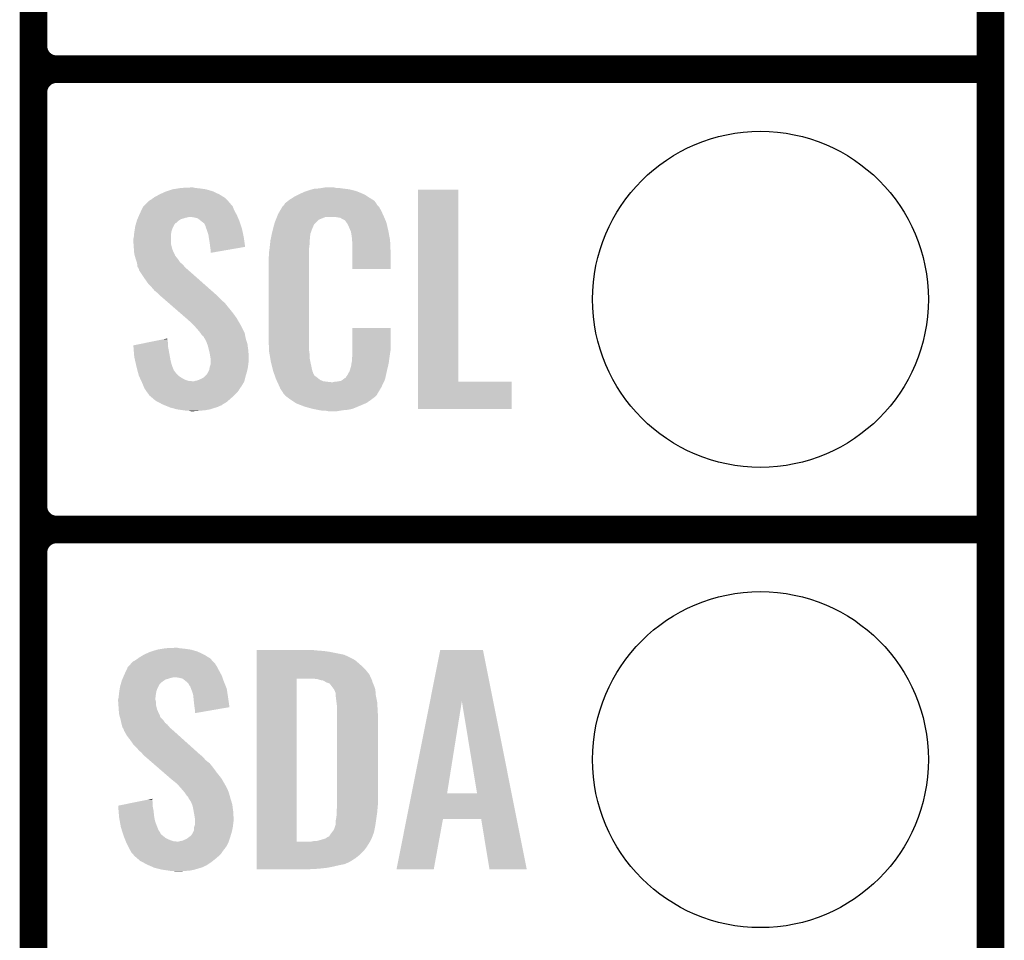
# Model space of a CAD drawing. Extents: x -1.3 to 24.2, y -3.9 to 39.3.
# Tile 17 of 38: x 18.8 to 24.2, y 4.1 to 9.2. Entities that reach past the tile are written whole.
import ezdxf

# ---------------------------------------------------------------- set-up
doc = ezdxf.new("R2010")
doc.units = 0
doc.layers.get('0').update_dxf_attribs({"linetype": 'CONTINUOUS'})
for name, color, linetype in [('SOLIDSWITCH_7_CLICK_V100_GKO', 5, 'CONTINUOUS'), ('SOLIDSWITCH_7_CLICK_V100_GTO', 14, 'CONTINUOUS'), ('SOLIDSWITCH_7_CLICK_V100_GTS', 12, 'CONTINUOUS')]:
    doc.layers.add(name, color=color, linetype=linetype)

# ---------------------------------------------------------------- blocks, each defined once
blk = doc.blocks.new('ROUND_14')
blk.add_circle((0, 0), 0.9271)

msp = doc.modelspace()

# ---------------------------------------------------------------- linework, layer by layer
at = {"layer": 'SOLIDSWITCH_7_CLICK_V100_GKO', "const_width": 0.1524}
msp.add_lwpolyline([(24.13, -1.27), (24.13, 36.83)], dxfattribs=at)
at = {"layer": 'SOLIDSWITCH_7_CLICK_V100_GTO', "const_width": 0.1524}
for points in [[(18.8468, -0.5588), (18.8468, 18.3388)], [(18.8468, 9.017), (18.8468, 11.303)], [(18.9738, 8.89), (24.13, 8.89)], [(18.9738, 8.89), (24.13, 8.89)], [(18.8468, 6.477), (18.8468, 8.763)], [(18.9738, 6.35), (24.13, 6.35)], [(18.9738, 6.35), (24.13, 6.35)], [(18.8468, 3.937), (18.8468, 6.223)]]:
    msp.add_lwpolyline(points, dxfattribs=at)
for points in [[(18.8468, 9.017, 0.4142136), (18.9738, 8.89)], [(18.9738, 8.89, 0.4142136), (18.8468, 8.763)], [(18.9738, 8.89, 0.4142136), (18.8468, 8.763)], [(18.8468, 6.477, 0.4142136), (18.9738, 6.35)], [(18.9738, 6.35, 0.4142136), (18.8468, 6.223)], [(18.9738, 6.35, 0.4142136), (18.8468, 6.223)]]:
    msp.add_lwpolyline(points, format="xyb", dxfattribs=at)
at = {"layer": 'SOLIDSWITCH_7_CLICK_V100_GTO'}
for points in [[(19.542758, 8.19912), (19.575782, 8.21436), (19.87296, 8.19912), (19.840304, 8.21436)], [(19.575782, 8.21436), (19.5834, 8.2169), (19.840304, 8.21436), (19.83486, 8.2169)], [(19.5834, 8.2169), (19.61388, 8.22706), (19.83486, 8.2169), (19.799302, 8.22706)], [(19.61388, 8.22706), (19.646054, 8.23214), (19.799302, 8.22706), (19.76374, 8.23214)], [(19.646054, 8.23214), (19.662142, 8.23468), (19.76374, 8.23214), (19.738342, 8.23468)], [(19.662142, 8.23468), (19.71294, 8.23722), (19.738342, 8.23468), (19.728182, 8.23722)], [(20.32254, 8.2042), (20.3454, 8.21436), (20.66072, 8.2042), (20.636046, 8.21436)], [(20.3454, 8.21436), (20.353014, 8.216898), (20.636046, 8.21436), (20.629882, 8.216898)], [(20.353014, 8.216898), (20.36826, 8.22198), (20.629882, 8.216898), (20.609558, 8.22198)], [(20.36826, 8.22198), (20.385194, 8.22706), (20.609558, 8.22198), (20.58924, 8.22706)], [(20.385194, 8.22706), (20.393662, 8.2296), (20.58924, 8.22706), (20.56892, 8.2296)], [(20.393662, 8.2296), (20.42414, 8.23214), (20.56892, 8.2296), (20.5486, 8.23214)], [(20.42414, 8.23214), (20.43938, 8.23468), (20.5486, 8.23214), (20.533362, 8.23468)], [(20.43938, 8.23468), (20.454622, 8.23722), (20.518122, 8.23468), (20.507962, 8.23722)], [(20.970242, 7.16534), (20.970262, 8.224496), (21.191244, 7.16534), (21.19122, 8.224496)], [(20.970262, 8.224496), (20.970264, 8.22452), (21.19122, 8.224496), (20.970264, 8.22452)], [(19.469096, 8.148316), (19.484342, 8.163562), (19.933922, 8.148316), (19.919948, 8.163562)], [(19.484342, 8.163562), (19.49704, 8.171178), (19.919948, 8.163562), (19.912968, 8.171178)], [(19.49704, 8.171178), (19.507704, 8.178798), (19.912968, 8.171178), (19.905982, 8.178798)], [(19.507704, 8.178798), (19.51482, 8.183882), (19.905982, 8.178798), (19.897722, 8.183882)], [(19.51482, 8.183882), (19.542758, 8.19912), (19.897722, 8.183882), (19.87296, 8.19912)], [(20.236184, 8.150862), (20.252506, 8.163558), (20.73801, 8.150862), (20.728942, 8.163558)], [(20.252506, 8.163558), (20.25904, 8.16864), (20.728942, 8.163558), (20.720812, 8.16864)], [(20.25904, 8.16864), (20.271014, 8.17626), (20.720812, 8.16864), (20.70862, 8.17626)], [(20.271014, 8.17626), (20.286982, 8.18642), (20.70862, 8.17626), (20.692816, 8.18642)], [(20.286982, 8.18642), (20.312376, 8.199118), (20.692816, 8.18642), (20.67306, 8.199118)], [(20.312376, 8.199118), (20.32254, 8.2042), (20.67306, 8.199118), (20.66072, 8.2042)], [(19.43354, 8.09244), (19.443022, 8.112758), (19.965326, 8.09244), (19.95424, 8.112758)], [(19.443022, 8.112758), (19.451322, 8.130538), (19.95424, 8.112758), (19.947572, 8.130538)], [(19.451322, 8.130538), (19.453858, 8.133076), (19.947572, 8.130538), (19.94662, 8.133076)], [(19.453858, 8.133076), (19.464024, 8.143242), (19.94662, 8.133076), (19.936462, 8.143242)], [(19.464024, 8.143242), (19.469096, 8.148316), (19.936462, 8.143242), (19.933922, 8.148316)], [(20.19808, 8.092442), (20.207044, 8.10768), (20.773968, 8.092442), (20.76704, 8.10768)], [(20.207044, 8.10768), (20.220494, 8.130538), (20.76704, 8.10768), (20.754342, 8.130538)], [(20.220494, 8.130538), (20.223486, 8.135622), (20.754342, 8.130538), (20.749262, 8.135622)], [(20.223486, 8.135622), (20.22856, 8.138166), (20.749262, 8.135622), (20.746718, 8.138166)], [(20.22856, 8.138166), (20.230082, 8.140702), (20.746718, 8.138166), (20.744182, 8.140702)], [(20.230082, 8.140702), (20.23313, 8.145778), (20.744182, 8.140702), (20.74164, 8.145778)], [(20.23313, 8.145778), (20.236184, 8.150862), (20.74164, 8.145778), (20.73801, 8.150862)], [(19.413944, 8.041638), (19.416846, 8.051798), (19.634196, 8.041638), (19.644358, 8.051798)], [(19.416846, 8.051798), (19.4183, 8.056882), (19.644358, 8.051798), (19.651982, 8.056882)], [(19.4183, 8.056882), (19.420474, 8.061958), (19.651982, 8.056882), (19.659596, 8.061958)], [(19.420474, 8.061958), (19.423742, 8.06958), (19.659596, 8.061958), (19.685, 8.06958)], [(19.423742, 8.06958), (19.42483, 8.07212), (19.685, 8.06958), (19.697698, 8.07212)], [(19.42483, 8.07212), (19.425918, 8.074658), (19.697698, 8.07212), (19.705318, 8.074658)], [(19.425918, 8.07466), (19.430274, 8.084822), (19.973836, 8.07466), (19.96948, 8.084822)], [(19.425918, 8.074658), (19.425918, 8.07466), (19.705318, 8.074658), (19.712938, 8.07466)], [(19.430274, 8.084822), (19.43354, 8.09244), (19.96948, 8.084822), (19.965326, 8.09244)], [(19.733258, 8.07212), (19.712938, 8.07466), (19.974924, 8.07212), (19.973836, 8.07466)], [(19.753578, 8.067042), (19.733258, 8.07212), (19.9771, 8.067042), (19.974924, 8.07212)], [(19.775806, 8.04926), (19.753578, 8.067042), (19.98472, 8.04926), (19.9771, 8.067042)], [(19.77898, 8.04672), (19.775806, 8.04926), (19.985568, 8.04672), (19.98472, 8.04926)], [(19.789136, 8.039098), (19.77898, 8.04672), (19.988108, 8.039098), (19.985568, 8.04672)], [(20.177762, 8.041642), (20.18487, 8.059416), (20.403824, 8.041642), (20.421602, 8.059416)], [(20.18487, 8.059416), (20.190966, 8.074658), (20.421602, 8.059416), (20.459696, 8.074658)], [(20.190966, 8.07466), (20.192998, 8.07974), (20.781918, 8.07466), (20.77974, 8.07974)], [(20.190966, 8.074658), (20.190966, 8.07466), (20.459696, 8.074658), (20.510498, 8.07466)], [(20.192998, 8.07974), (20.19808, 8.092442), (20.77974, 8.07974), (20.773968, 8.092442)], [(20.54098, 8.06958), (20.510498, 8.07466), (20.784096, 8.06958), (20.781918, 8.07466)], [(20.548598, 8.064502), (20.54098, 8.06958), (20.786272, 8.064502), (20.784096, 8.06958)], [(20.563836, 8.056882), (20.548598, 8.064502), (20.789536, 8.056882), (20.786272, 8.064502)], [(20.568918, 8.051802), (20.563836, 8.056882), (20.791714, 8.051802), (20.789536, 8.056882)], [(20.574364, 8.044178), (20.568918, 8.051802), (20.79498, 8.044178), (20.791714, 8.051802)], [(19.40306, 7.9883), (19.404232, 7.99592), (19.60753, 7.9883), (19.6088, 7.99592)], [(19.404232, 7.99592), (19.406576, 8.011158), (19.6088, 7.99592), (19.61388, 8.011158)], [(19.406576, 8.011158), (19.40814, 8.021322), (19.61388, 8.011158), (19.618962, 8.021322)], [(19.40814, 8.021322), (19.41104, 8.031478), (19.618962, 8.021322), (19.62404, 8.031478)], [(19.41104, 8.031478), (19.413218, 8.039096), (19.62404, 8.031478), (19.629122, 8.039096)], [(19.413218, 8.039096), (19.413944, 8.041638), (19.629122, 8.039096), (19.634196, 8.041638)], [(19.796758, 8.023864), (19.789136, 8.039098), (19.993186, 8.023864), (19.988108, 8.039098)], [(19.79676, 8.021324), (19.796758, 8.023864), (19.994032, 8.021324), (19.993186, 8.023864)], [(19.800572, 8.011158), (19.79676, 8.021324), (19.99742, 8.011158), (19.994032, 8.021324)], [(19.80438, 8.001), (19.800572, 8.011158), (19.99956, 8.001), (19.99742, 8.011158)], [(19.811998, 7.978142), (19.80438, 8.001), (20.004372, 7.978142), (19.99956, 8.001)], [(20.16292, 7.983216), (20.16506, 7.99338), (20.37588, 7.983216), (20.379574, 7.99338)], [(20.16506, 7.99338), (20.169738, 8.01116), (20.379574, 7.99338), (20.38604, 8.01116)], [(20.169738, 8.01116), (20.175754, 8.034016), (20.38604, 8.01116), (20.396198, 8.034016)], [(20.175754, 8.034016), (20.177762, 8.041642), (20.396198, 8.034016), (20.403824, 8.041642)], [(20.581618, 8.034022), (20.574364, 8.044178), (20.79737, 8.034022), (20.79498, 8.044178)], [(20.59178, 8.01116), (20.581618, 8.034022), (20.80275, 8.01116), (20.79737, 8.034022)], [(20.595844, 8.001), (20.59178, 8.01116), (20.80514, 8.001), (20.80275, 8.01116)], [(20.59686, 7.99846), (20.595844, 8.001), (20.805624, 7.99846), (20.80514, 8.001)], [(20.599398, 7.993384), (20.59686, 7.99846), (20.806592, 7.993384), (20.805624, 7.99846)], [(20.5994, 7.990842), (20.599398, 7.993384), (20.807076, 7.990842), (20.806592, 7.993384)], [(20.60194, 7.978138), (20.5994, 7.990842), (20.809496, 7.978138), (20.807076, 7.990842)], [(19.39798, 7.952742), (19.40052, 7.962902), (19.60626, 7.952742), (19.60626, 7.962902)], [(19.39798, 7.940038), (19.39798, 7.952742), (19.60626, 7.940038), (19.60626, 7.952742)], [(19.39907, 7.924798), (19.39798, 7.940038), (19.60626, 7.924798), (19.60626, 7.940038)], [(19.40052, 7.962902), (19.402296, 7.980678), (19.60626, 7.962902), (19.60626, 7.980678)], [(19.402296, 7.980678), (19.40306, 7.9883), (19.60626, 7.980678), (19.60753, 7.9883)], [(19.814406, 7.9629), (19.811998, 7.978142), (20.00758, 7.9629), (20.004372, 7.978142)], [(19.81962, 7.92988), (19.814406, 7.9629), (20.012284, 7.92988), (20.00758, 7.9629)], [(20.15236, 7.92226), (20.154616, 7.942578), (20.3708, 7.92226), (20.3708, 7.942578)], [(20.154616, 7.942578), (20.1549, 7.945118), (20.3708, 7.942578), (20.371308, 7.945118)], [(20.1549, 7.945118), (20.157038, 7.955278), (20.371308, 7.945118), (20.37334, 7.955278)], [(20.157038, 7.955278), (20.159712, 7.967978), (20.37334, 7.955278), (20.37334, 7.967978)], [(20.159712, 7.967978), (20.16185, 7.978138), (20.37334, 7.967978), (20.37588, 7.978138)], [(20.16185, 7.978138), (20.16292, 7.983216), (20.37588, 7.978138), (20.37588, 7.983216)], [(20.60448, 7.96036), (20.60194, 7.978138), (20.812882, 7.96036), (20.809496, 7.978138)], [(20.605458, 7.947658), (20.60448, 7.96036), (20.8153, 7.947658), (20.812882, 7.96036)], [(20.60702, 7.92734), (20.605458, 7.947658), (20.816184, 7.92734), (20.8153, 7.947658)], [(19.40052, 7.90448), (19.39907, 7.924798), (19.61134, 7.90448), (19.60626, 7.924798)], [(19.401302, 7.894318), (19.40052, 7.90448), (19.61388, 7.894318), (19.61134, 7.90448)], [(19.40306, 7.871462), (19.401302, 7.894318), (19.624432, 7.871462), (19.61388, 7.894318)], [(19.82216, 7.90956), (19.81962, 7.92988), (20.015178, 7.90956), (20.012284, 7.92988)], [(19.822162, 7.909556), (19.82216, 7.90956), (20.015178, 7.909556), (20.015178, 7.90956)], [(19.8247, 7.89178), (19.822162, 7.909556), (19.912536, 7.89178), (20.015178, 7.909556)], [(19.8247, 7.876568), (19.8247, 7.89178), (19.8247, 7.876568), (19.912536, 7.89178)], [(20.14728, 7.88162), (20.14982, 7.8994), (20.36826, 7.88162), (20.36826, 7.8994)], [(20.14982, 7.8994), (20.150102, 7.901938), (20.36826, 7.8994), (20.36826, 7.901938)], [(20.150102, 7.901938), (20.15236, 7.92226), (20.36826, 7.901938), (20.3708, 7.92226)], [(20.60702, 7.88924), (20.60702, 7.92734), (20.81784, 7.88924), (20.816184, 7.92734)], [(20.60702, 7.787664), (20.60702, 7.88924), (20.817816, 7.787664), (20.81784, 7.88924)], [(19.405832, 7.861302), (19.40306, 7.871462), (19.629122, 7.861302), (19.624432, 7.871462)], [(19.406526, 7.858756), (19.405832, 7.861302), (19.631662, 7.858756), (19.629122, 7.861302)], [(19.407912, 7.853682), (19.406526, 7.858756), (19.634202, 7.853682), (19.631662, 7.858756)], [(19.409298, 7.848598), (19.407912, 7.853682), (19.63928, 7.848598), (19.634202, 7.853682)], [(19.410682, 7.84352), (19.409298, 7.848598), (19.64309, 7.84352), (19.63928, 7.848598)], [(19.412376, 7.83844), (19.410682, 7.84352), (19.6469, 7.83844), (19.64309, 7.84352)], [(19.417454, 7.823198), (19.412376, 7.83844), (19.657062, 7.823198), (19.6469, 7.83844)], [(20.14474, 7.851142), (20.14728, 7.863842), (20.36826, 7.851142), (20.36826, 7.863842)], [(20.14474, 7.40156), (20.14474, 7.851142), (20.36826, 7.40156), (20.36826, 7.851142)], [(20.14728, 7.863842), (20.14728, 7.88162), (20.36826, 7.863842), (20.36826, 7.88162)], [(19.418298, 7.820662), (19.417454, 7.823198), (19.660234, 7.820662), (19.657062, 7.823198)], [(19.419252, 7.81304), (19.418298, 7.820662), (19.669762, 7.81304), (19.660234, 7.820662)], [(19.42084, 7.80034), (19.419252, 7.81304), (19.680646, 7.80034), (19.669762, 7.81304)], [(19.42389, 7.795258), (19.42084, 7.80034), (19.685, 7.795258), (19.680646, 7.80034)], [(19.42846, 7.787642), (19.42389, 7.795258), (19.693888, 7.787642), (19.685, 7.795258)], [(19.430366, 7.78002), (19.42846, 7.787642), (19.70278, 7.78002), (19.693888, 7.787642)], [(19.430998, 7.777486), (19.430366, 7.78002), (19.70565, 7.777486), (19.70278, 7.78002)], [(19.433538, 7.774942), (19.430998, 7.777486), (19.70853, 7.774942), (19.70565, 7.777486)], [(19.46402, 7.72922), (19.433538, 7.774942), (19.76029, 7.72922), (19.70853, 7.774942)], [(20.817816, 7.78764), (20.60702, 7.787664), (20.817816, 7.78764), (20.817816, 7.787664)], [(19.4818, 7.70382), (19.46402, 7.72922), (19.789046, 7.70382), (19.76029, 7.72922)], [(19.499582, 7.68604), (19.4818, 7.70382), (19.809174, 7.68604), (19.789046, 7.70382)], [(19.514818, 7.66826), (19.499582, 7.68604), (19.829302, 7.66826), (19.809174, 7.68604)], [(19.527518, 7.658102), (19.514818, 7.66826), (19.840802, 7.658102), (19.829302, 7.66826)], [(19.54022, 7.6454), (19.527518, 7.658102), (19.85518, 7.6454), (19.840802, 7.658102)], [(19.54022, 7.645398), (19.54022, 7.6454), (19.855182, 7.645398), (19.85518, 7.6454)], [(19.572458, 7.61746), (19.54022, 7.645398), (19.88312, 7.61746), (19.855182, 7.645398)], [(19.592976, 7.599678), (19.572458, 7.61746), (19.903442, 7.599678), (19.88312, 7.61746)], [(19.622282, 7.57428), (19.592976, 7.599678), (19.92376, 7.57428), (19.903442, 7.599678)], [(19.65452, 7.54634), (19.622282, 7.57428), (19.94662, 7.54634), (19.92376, 7.57428)], [(19.68676, 7.5184), (19.65452, 7.54634), (19.966942, 7.5184), (19.94662, 7.54634)], [(19.69262, 7.51332), (19.68676, 7.5184), (19.969906, 7.51332), (19.966942, 7.5184)], [(19.71548, 7.493), (19.69262, 7.51332), (19.981758, 7.493), (19.969906, 7.51332)], [(19.720562, 7.48792), (19.71548, 7.493), (19.98472, 7.48792), (19.981758, 7.493)], [(19.725644, 7.482838), (19.720562, 7.48792), (19.987262, 7.482838), (19.98472, 7.48792)], [(19.733264, 7.475218), (19.725644, 7.482838), (19.99234, 7.475218), (19.987262, 7.482838)], [(19.735802, 7.47268), (19.733264, 7.475218), (19.99361, 7.47268), (19.99234, 7.475218)], [(19.75358, 7.45236), (19.735802, 7.47268), (20.00377, 7.45236), (19.99361, 7.47268)], [(19.76628, 7.43712), (19.75358, 7.45236), (20.01139, 7.43712), (20.00377, 7.45236)], [(20.607024, 7.338058), (20.607042, 7.462496), (20.81784, 7.338058), (20.81784, 7.462496)], [(20.607042, 7.462496), (20.607044, 7.46252), (20.81784, 7.462496), (20.607044, 7.46252)], [(19.48575, 7.383778), (19.560988, 7.399018), (19.58848, 7.383778), (19.58594, 7.399018)], [(19.560988, 7.399018), (19.58594, 7.404072), (19.58594, 7.399018), (19.58594, 7.404072)], [(19.767976, 7.434578), (19.76628, 7.43712), (20.01266, 7.434578), (20.01139, 7.43712)], [(19.776438, 7.421882), (19.767976, 7.434578), (20.01497, 7.421882), (20.01266, 7.434578)], [(19.786596, 7.41426), (19.776438, 7.421882), (20.016356, 7.41426), (20.01497, 7.421882)], [(19.78914, 7.406644), (19.786596, 7.41426), (20.01774, 7.406644), (20.016356, 7.41426)], [(19.789146, 7.406638), (19.78914, 7.406644), (20.01774, 7.406638), (20.01774, 7.406644)], [(19.791678, 7.404098), (19.789146, 7.406638), (20.018522, 7.404098), (20.01774, 7.406638)], [(19.80184, 7.38378), (19.791678, 7.404098), (20.024774, 7.38378), (20.018522, 7.404098)], [(20.147092, 7.33806), (20.14474, 7.40156), (20.36826, 7.33806), (20.36826, 7.40156)], [(19.398002, 7.366004), (19.48575, 7.383778), (19.58848, 7.366004), (19.58848, 7.383778)], [(19.398206, 7.363458), (19.398002, 7.366004), (19.58848, 7.363458), (19.58848, 7.366004)], [(19.400228, 7.33806), (19.398206, 7.363458), (19.59356, 7.33806), (19.58848, 7.363458)], [(19.805652, 7.373618), (19.80184, 7.38378), (20.0279, 7.373618), (20.024774, 7.38378)], [(19.809458, 7.363462), (19.805652, 7.373618), (20.029256, 7.363462), (20.0279, 7.373618)], [(19.816446, 7.33552), (19.809458, 7.363462), (20.03298, 7.33552), (20.029256, 7.363462)], [(19.40306, 7.302502), (19.400228, 7.33806), (19.600026, 7.302502), (19.59356, 7.33806)], [(19.40768, 7.28218), (19.40306, 7.302502), (19.60372, 7.28218), (19.600026, 7.302502)], [(19.81962, 7.32282), (19.816446, 7.33552), (20.033774, 7.32282), (20.03298, 7.33552)], [(19.824278, 7.294882), (19.81962, 7.32282), (20.03552, 7.294882), (20.033774, 7.32282)], [(19.8247, 7.292342), (19.824278, 7.294882), (20.03552, 7.292342), (20.03552, 7.294882)], [(19.8247, 7.28218), (19.8247, 7.292342), (20.03552, 7.28218), (20.03552, 7.292342)], [(20.14728, 7.332982), (20.147092, 7.33806), (20.368986, 7.332982), (20.36826, 7.33806)], [(20.14949, 7.320278), (20.14728, 7.332982), (20.3708, 7.320278), (20.368986, 7.332982)], [(20.153466, 7.297418), (20.14949, 7.320278), (20.3708, 7.297418), (20.3708, 7.320278)], [(20.15744, 7.27456), (20.153466, 7.297418), (20.375614, 7.27456), (20.3708, 7.297418)], [(20.60448, 7.2898), (20.606384, 7.30504), (20.810726, 7.2898), (20.81276, 7.30504)], [(20.60448, 7.277102), (20.60448, 7.2898), (20.809034, 7.277102), (20.810726, 7.2898)], [(20.606384, 7.30504), (20.60702, 7.310122), (20.81276, 7.30504), (20.813486, 7.310122)], [(20.60702, 7.32282), (20.607024, 7.338058), (20.8153, 7.32282), (20.81784, 7.338058)], [(20.60702, 7.310122), (20.60702, 7.32282), (20.813486, 7.310122), (20.8153, 7.32282)], [(19.41403, 7.254238), (19.40768, 7.28218), (19.61134, 7.254238), (19.60372, 7.28218)], [(19.41576, 7.24662), (19.41403, 7.254238), (19.61439, 7.24662), (19.61134, 7.254238)], [(19.420438, 7.228842), (19.41576, 7.24662), (19.621504, 7.228842), (19.61439, 7.24662)], [(19.812, 7.221222), (19.81708, 7.231382), (20.02536, 7.221222), (20.027616, 7.231382)], [(19.81708, 7.231382), (19.819198, 7.244082), (20.027616, 7.231382), (20.03044, 7.244082)], [(19.819198, 7.244082), (19.819622, 7.246622), (20.03044, 7.244082), (20.030756, 7.246622)], [(19.819622, 7.246622), (19.8247, 7.261864), (20.030756, 7.246622), (20.032662, 7.261864)], [(19.8247, 7.2644), (19.8247, 7.28218), (20.03298, 7.2644), (20.03552, 7.28218)], [(19.8247, 7.261864), (19.8247, 7.2644), (20.032662, 7.261864), (20.03298, 7.2644)], [(20.163792, 7.24916), (20.15744, 7.27456), (20.38096, 7.24916), (20.375614, 7.27456)], [(20.169508, 7.226298), (20.163792, 7.24916), (20.386042, 7.226298), (20.38096, 7.24916)], [(20.591782, 7.223762), (20.5994, 7.249162), (20.79752, 7.223762), (20.803496, 7.249162)], [(20.5994, 7.249162), (20.599402, 7.251704), (20.803496, 7.249162), (20.804094, 7.251704)], [(20.599402, 7.251704), (20.60194, 7.256784), (20.804094, 7.251704), (20.805288, 7.256784)], [(20.60194, 7.264402), (20.602448, 7.266942), (20.807082, 7.264402), (20.80768, 7.266942)], [(20.60194, 7.256784), (20.60194, 7.264402), (20.805288, 7.256784), (20.807082, 7.264402)], [(20.602448, 7.266942), (20.60448, 7.277102), (20.80768, 7.266942), (20.809034, 7.277102)], [(19.421108, 7.2263), (19.420438, 7.228842), (19.62404, 7.2263), (19.621504, 7.228842)], [(19.423112, 7.21868), (19.421108, 7.2263), (19.62912, 7.21868), (19.62404, 7.2263)], [(19.425786, 7.20852), (19.423112, 7.21868), (19.636742, 7.20852), (19.62912, 7.21868)], [(19.428458, 7.19836), (19.425786, 7.20852), (19.6469, 7.19836), (19.636742, 7.20852)], [(19.4332, 7.188202), (19.428458, 7.19836), (19.662138, 7.188202), (19.6469, 7.19836)], [(19.437942, 7.17804), (19.4332, 7.188202), (19.67992, 7.17804), (19.662138, 7.188202)], [(19.4415, 7.17042), (19.437942, 7.17804), (19.700242, 7.17042), (19.67992, 7.17804)], [(19.753582, 7.172962), (19.77644, 7.18312), (20.012024, 7.172962), (20.014564, 7.18312)], [(19.77644, 7.18312), (19.789142, 7.190742), (20.014564, 7.18312), (20.01647, 7.190742)], [(19.789142, 7.190742), (19.79422, 7.19582), (20.01647, 7.190742), (20.01774, 7.19582)], [(19.79422, 7.19582), (19.80184, 7.20344), (20.01774, 7.19582), (20.020024, 7.20344)], [(19.80184, 7.20344), (19.80692, 7.211062), (20.020024, 7.20344), (20.022312, 7.211062)], [(19.80692, 7.211062), (19.812, 7.221222), (20.022312, 7.211062), (20.02536, 7.221222)], [(20.170142, 7.22376), (20.169508, 7.226298), (20.386996, 7.22376), (20.386042, 7.226298)], [(20.176416, 7.205982), (20.170142, 7.22376), (20.393664, 7.205982), (20.386996, 7.22376)], [(20.177316, 7.203436), (20.176416, 7.205982), (20.396202, 7.203436), (20.393664, 7.205982)], [(20.179106, 7.198362), (20.177316, 7.203436), (20.398744, 7.198362), (20.396202, 7.203436)], [(20.1809, 7.19328), (20.179106, 7.198362), (20.40636, 7.19328), (20.398744, 7.198362)], [(20.183588, 7.18566), (20.1809, 7.19328), (20.41652, 7.18566), (20.40636, 7.19328)], [(20.18538, 7.18058), (20.183588, 7.18566), (20.422872, 7.18058), (20.41652, 7.18566)], [(20.187726, 7.1755), (20.18538, 7.18058), (20.429222, 7.1755), (20.422872, 7.18058)], [(20.191242, 7.16788), (20.187726, 7.1755), (20.447004, 7.16788), (20.429222, 7.1755)], [(20.546064, 7.170422), (20.556218, 7.178038), (20.783774, 7.170422), (20.787358, 7.178038)], [(20.556218, 7.178038), (20.566382, 7.18566), (20.787358, 7.178038), (20.789052, 7.18566)], [(20.566382, 7.18566), (20.568926, 7.185676), (20.789052, 7.18566), (20.789054, 7.185676)], [(20.568926, 7.185676), (20.571462, 7.190738), (20.789054, 7.185676), (20.79018, 7.190738)], [(20.571462, 7.190738), (20.579082, 7.2009), (20.79018, 7.190738), (20.792438, 7.2009)], [(20.579082, 7.2009), (20.59178, 7.22376), (20.792438, 7.2009), (20.79752, 7.22376)], [(20.59178, 7.22376), (20.591782, 7.223762), (20.79752, 7.22376), (20.79752, 7.223762)], [(19.442684, 7.16788), (19.4415, 7.17042), (19.725638, 7.16788), (19.700242, 7.17042)], [(19.443872, 7.165338), (19.442684, 7.16788), (20.01012, 7.165338), (20.010754, 7.16788)], [(19.44624, 7.16026), (19.443872, 7.165338), (20.007072, 7.16026), (20.01012, 7.165338)], [(19.454708, 7.139938), (19.44624, 7.16026), (19.994878, 7.139938), (20.007072, 7.16026)], [(19.455766, 7.1374), (19.454708, 7.139938), (19.99234, 7.1374), (19.994878, 7.139938)], [(19.45894, 7.129782), (19.455766, 7.1374), (19.98726, 7.129782), (19.99234, 7.1374)], [(19.45894, 7.129778), (19.45894, 7.129782), (19.987256, 7.129778), (19.98726, 7.129782)], [(19.467408, 7.11708), (19.45894, 7.129778), (19.97964, 7.11708), (19.987256, 7.129778)], [(19.725638, 7.16788), (19.733262, 7.167882), (20.010754, 7.16788), (20.010754, 7.167882)], [(19.733262, 7.167882), (19.740882, 7.17042), (20.010754, 7.167882), (20.01139, 7.17042)], [(19.740882, 7.17042), (19.753582, 7.172962), (20.01139, 7.17042), (20.012024, 7.172962)], [(20.192414, 7.16534), (20.191242, 7.16788), (20.46732, 7.16534), (20.447004, 7.16788)], [(20.193588, 7.1628), (20.192414, 7.16534), (20.490182, 7.1628), (20.46732, 7.16534)], [(20.20062, 7.14756), (20.193588, 7.1628), (20.773016, 7.14756), (20.780186, 7.1628)], [(20.206264, 7.13486), (20.20062, 7.14756), (20.76704, 7.13486), (20.773016, 7.14756)], [(20.21078, 7.124698), (20.206264, 7.13486), (20.760942, 7.124698), (20.76704, 7.13486)], [(20.22094, 7.10946), (20.21078, 7.124698), (20.7518, 7.10946), (20.760942, 7.124698)], [(20.500342, 7.1628), (20.510502, 7.16534), (20.780186, 7.1628), (20.781382, 7.16534)], [(20.518122, 7.16534), (20.546064, 7.170422), (20.781382, 7.16534), (20.783774, 7.170422)], [(20.97024, 7.015504), (20.970242, 7.165316), (21.485836, 7.015504), (21.48586, 7.165316)], [(20.970242, 7.165316), (20.970242, 7.16534), (21.48586, 7.165316), (21.191244, 7.16534)], [(19.47418, 7.10692), (19.467408, 7.11708), (19.971172, 7.10692), (19.97964, 7.11708)], [(19.477988, 7.101842), (19.47418, 7.10692), (19.966942, 7.101842), (19.971172, 7.10692)], [(19.481798, 7.096758), (19.477988, 7.101842), (19.961858, 7.096758), (19.966942, 7.101842)], [(19.484338, 7.091684), (19.481798, 7.096758), (19.956784, 7.091684), (19.961858, 7.096758)], [(19.49027, 7.0866), (19.484338, 7.091684), (19.9517, 7.0866), (19.956784, 7.091684)], [(19.50805, 7.07136), (19.49027, 7.0866), (19.93392, 7.07136), (19.9517, 7.0866)], [(19.519902, 7.0612), (19.50805, 7.07136), (19.922308, 7.0612), (19.93392, 7.07136)], [(20.223474, 7.106926), (20.22094, 7.10946), (20.750278, 7.106926), (20.7518, 7.10946)], [(20.22348, 7.104384), (20.223474, 7.106926), (20.748754, 7.104384), (20.750278, 7.106926)], [(20.230014, 7.09676), (20.22348, 7.104384), (20.74418, 7.09676), (20.748754, 7.104384)], [(20.234364, 7.091682), (20.230014, 7.09676), (20.741638, 7.091682), (20.74418, 7.09676)], [(20.238718, 7.0866), (20.234364, 7.091682), (20.736556, 7.0866), (20.741638, 7.091682)], [(20.245492, 7.08152), (20.238718, 7.0866), (20.731478, 7.08152), (20.736556, 7.0866)], [(20.25904, 7.07136), (20.245492, 7.08152), (20.717932, 7.07136), (20.731478, 7.08152)], [(20.266662, 7.06628), (20.25904, 7.07136), (20.71116, 7.06628), (20.717932, 7.07136)], [(19.534194, 7.053578), (19.519902, 7.0612), (19.913598, 7.053578), (19.922308, 7.0612)], [(19.558, 7.04088), (19.534194, 7.053578), (19.89245, 7.04088), (19.913598, 7.053578)], [(19.564198, 7.038328), (19.558, 7.04088), (19.8882, 7.038328), (19.89245, 7.04088)], [(19.570348, 7.035796), (19.564198, 7.038328), (19.88818, 7.035796), (19.8882, 7.038328)], [(19.576506, 7.03326), (19.570348, 7.035796), (19.878038, 7.03326), (19.88818, 7.035796)], [(19.595016, 7.025638), (19.576506, 7.03326), (19.862798, 7.025638), (19.878038, 7.03326)], [(19.601178, 7.0231), (19.595016, 7.025638), (19.853912, 7.0231), (19.862798, 7.025638)], [(19.610704, 7.02056), (19.601178, 7.0231), (19.84502, 7.02056), (19.853912, 7.0231)], [(19.639278, 7.01294), (19.610704, 7.02056), (19.82216, 7.01294), (19.84502, 7.02056)], [(19.67484, 7.00786), (19.639278, 7.01294), (19.794222, 7.00786), (19.82216, 7.01294)], [(20.293332, 7.0485), (20.266662, 7.06628), (20.685762, 7.0485), (20.71116, 7.06628)], [(20.297138, 7.045962), (20.293332, 7.0485), (20.679838, 7.045962), (20.685762, 7.0485)], [(20.3298, 7.03326), (20.297138, 7.045962), (20.6502, 7.03326), (20.679838, 7.045962)], [(20.34286, 7.02818), (20.3298, 7.03326), (20.637862, 7.02818), (20.6502, 7.03326)], [(20.38858, 7.01548), (20.34286, 7.02818), (20.607018, 7.01548), (20.637862, 7.02818)], [(20.413982, 7.0104), (20.38858, 7.01548), (20.58162, 7.0104), (20.607018, 7.01548)], [(21.485836, 7.01548), (20.97024, 7.015504), (21.485836, 7.01548), (21.485836, 7.015504)], [(19.69262, 7.00532), (19.67484, 7.00786), (19.763742, 7.00532), (19.794222, 7.00786)], [(19.715478, 7.00278), (19.705318, 7.00532), (19.733262, 7.00278), (19.763742, 7.00532)], [(20.426682, 7.00786), (20.413982, 7.0104), (20.55368, 7.00786), (20.58162, 7.0104)], [(20.44446, 7.00532), (20.426682, 7.00786), (20.538438, 7.00532), (20.55368, 7.00786)], [(20.472398, 7.00278), (20.459698, 7.00532), (20.523198, 7.00278), (20.538438, 7.00532)], [(19.430998, 5.64388), (19.456402, 5.65912), (19.813906, 5.64388), (19.78914, 5.65912)], [(19.456402, 5.65912), (19.489422, 5.674362), (19.78914, 5.65912), (19.75648, 5.674362)], [(19.489422, 5.674362), (19.497544, 5.6769), (19.75648, 5.674362), (19.75104, 5.6769)], [(19.497544, 5.6769), (19.53006, 5.68706), (19.75104, 5.6769), (19.715482, 5.68706)], [(19.53006, 5.68706), (19.56054, 5.69214), (19.715482, 5.68706), (19.67992, 5.69214)], [(19.56054, 5.69214), (19.575782, 5.69468), (19.67992, 5.69214), (19.654518, 5.69468)], [(19.575782, 5.69468), (19.62912, 5.69722), (19.654518, 5.69468), (19.641822, 5.69722)], [(20.078722, 5.68198), (20.078724, 5.68452), (20.41652, 5.68198), (20.39112, 5.68452)], [(20.078722, 5.67944), (20.078722, 5.68198), (20.44954, 5.67944), (20.41652, 5.68198)], [(20.078722, 5.67436), (20.078722, 5.67944), (20.485098, 5.67436), (20.44954, 5.67944)], [(20.078722, 5.659118), (20.078722, 5.67436), (20.561302, 5.659118), (20.485098, 5.67436)], [(20.078722, 5.64388), (20.078722, 5.659118), (20.59432, 5.64388), (20.561302, 5.659118)], [(21.035878, 5.402448), (21.092176, 5.6845), (21.38467, 5.402448), (21.328384, 5.6845)], [(21.092176, 5.6845), (21.09218, 5.68452), (21.328384, 5.6845), (21.09218, 5.68452)], [(19.36983, 5.593078), (19.379146, 5.603242), (19.86026, 5.593078), (19.852642, 5.603242)], [(19.379146, 5.603242), (19.383796, 5.608316), (19.852642, 5.603242), (19.850102, 5.608316)], [(19.383796, 5.608316), (19.395444, 5.621022), (19.850102, 5.608316), (19.838456, 5.621022)], [(19.395444, 5.621022), (19.400518, 5.62356), (19.838456, 5.621022), (19.83613, 5.62356)], [(19.400518, 5.62356), (19.41322, 5.631178), (19.83613, 5.62356), (19.829148, 5.631178)], [(19.41322, 5.631178), (19.423884, 5.638798), (19.829148, 5.631178), (19.822162, 5.638798)], [(19.423884, 5.638798), (19.430998, 5.64388), (19.822162, 5.638798), (19.813906, 5.64388)], [(20.078722, 5.63626), (20.078722, 5.64388), (20.609558, 5.63626), (20.59432, 5.64388)], [(20.078722, 5.62864), (20.078722, 5.63626), (20.622262, 5.62864), (20.609558, 5.63626)], [(20.078722, 5.6134), (20.078722, 5.62864), (20.64004, 5.6134), (20.622262, 5.62864)], [(20.078722, 5.595622), (20.078722, 5.6134), (20.66036, 5.595622), (20.64004, 5.6134)], [(19.342098, 5.53466), (19.346452, 5.544818), (19.88929, 5.53466), (19.88566, 5.544818)], [(19.346452, 5.544818), (19.34972, 5.55244), (19.88566, 5.544818), (19.881504, 5.55244)], [(19.34972, 5.55244), (19.359204, 5.57276), (19.881504, 5.55244), (19.87042, 5.57276)], [(19.359204, 5.57276), (19.367502, 5.590538), (19.87042, 5.57276), (19.861532, 5.590538)], [(19.367502, 5.590538), (19.36983, 5.593078), (19.861532, 5.590538), (19.86026, 5.593078)], [(20.07872, 5.575298), (20.078722, 5.595622), (20.680682, 5.575298), (20.66036, 5.595622)], [(20.07872, 5.549898), (20.07872, 5.575298), (20.701, 5.549898), (20.680682, 5.575298)], [(20.07872, 5.52704), (20.07872, 5.549898), (20.711392, 5.52704), (20.701, 5.549898)], [(19.32432, 5.481322), (19.32722, 5.491478), (19.535142, 5.481322), (19.54022, 5.491478)], [(19.32722, 5.491478), (19.329398, 5.4991), (19.54022, 5.491478), (19.5453, 5.4991)], [(19.329398, 5.4991), (19.330124, 5.50164), (19.5453, 5.4991), (19.54784, 5.50164)], [(19.330124, 5.50164), (19.333028, 5.5118), (19.54784, 5.50164), (19.56054, 5.5118)], [(19.333028, 5.5118), (19.33448, 5.516882), (19.56054, 5.5118), (19.568162, 5.516882)], [(19.33448, 5.516882), (19.336654, 5.521958), (19.568162, 5.516882), (19.575776, 5.521958)], [(19.336654, 5.521958), (19.339922, 5.52958), (19.575776, 5.521958), (19.601182, 5.52958)], [(19.339922, 5.52958), (19.342098, 5.53466), (19.601182, 5.52958), (19.621498, 5.53466)], [(19.649438, 5.53212), (19.629118, 5.53466), (19.890196, 5.53212), (19.88929, 5.53466)], [(19.669758, 5.527042), (19.649438, 5.53212), (19.89201, 5.527042), (19.890196, 5.53212)], [(19.691986, 5.50926), (19.669758, 5.527042), (19.89836, 5.50926), (19.89201, 5.527042)], [(19.695158, 5.506722), (19.691986, 5.50926), (19.899376, 5.506722), (19.89836, 5.50926)], [(19.702778, 5.499098), (19.695158, 5.506722), (19.902426, 5.499098), (19.899376, 5.506722)], [(19.707858, 5.488944), (19.702778, 5.499098), (19.906486, 5.488944), (19.902426, 5.499098)], [(20.078702, 4.627902), (20.07872, 5.52704), (20.29968, 4.627902), (20.299702, 5.52704)], [(20.413982, 5.524498), (20.391118, 5.52704), (20.712548, 5.524498), (20.711392, 5.52704)], [(20.421598, 5.52196), (20.413982, 5.524498), (20.7137, 5.52196), (20.712548, 5.524498)], [(20.42922, 5.51942), (20.421598, 5.52196), (20.714972, 5.51942), (20.7137, 5.52196)], [(20.444462, 5.516878), (20.42922, 5.51942), (20.716242, 5.516878), (20.714972, 5.51942)], [(20.454622, 5.511798), (20.444462, 5.516878), (20.717512, 5.511798), (20.716242, 5.516878)], [(20.462242, 5.50672), (20.454622, 5.511798), (20.718782, 5.50672), (20.717512, 5.511798)], [(20.462248, 5.506718), (20.462242, 5.50672), (20.718782, 5.506718), (20.718782, 5.50672)], [(20.467324, 5.50418), (20.462248, 5.506718), (20.71987, 5.50418), (20.718782, 5.506718)], [(20.469864, 5.504178), (20.467324, 5.50418), (20.719872, 5.504178), (20.71987, 5.50418)], [(20.482562, 5.499096), (20.469864, 5.504178), (20.72205, 5.499096), (20.719872, 5.504178)], [(20.49018, 5.48894), (20.482562, 5.499096), (20.7264, 5.48894), (20.72205, 5.499096)], [(19.3167, 5.422902), (19.318476, 5.44068), (19.520216, 5.422902), (19.52244, 5.44068)], [(19.318476, 5.44068), (19.31924, 5.4483), (19.52244, 5.44068), (19.52371, 5.4483)], [(19.31924, 5.4483), (19.320412, 5.45592), (19.52371, 5.4483), (19.52498, 5.45592)], [(19.320412, 5.45592), (19.322756, 5.471158), (19.52498, 5.45592), (19.53006, 5.471158)], [(19.322756, 5.471158), (19.32432, 5.481322), (19.53006, 5.471158), (19.535142, 5.481322)], [(19.712934, 5.483866), (19.707858, 5.488944), (19.908518, 5.483866), (19.906486, 5.488944)], [(19.71294, 5.481324), (19.712934, 5.483866), (19.909534, 5.481324), (19.908518, 5.483866)], [(19.716752, 5.471158), (19.71294, 5.481324), (19.9136, 5.471158), (19.909534, 5.481324)], [(19.72056, 5.461), (19.716752, 5.471158), (19.915204, 5.461), (19.9136, 5.471158)], [(19.728178, 5.438142), (19.72056, 5.461), (19.918814, 5.438142), (19.915204, 5.461)], [(19.729784, 5.4229), (19.728178, 5.438142), (19.92122, 5.4229), (19.918814, 5.438142)], [(20.50542, 5.468618), (20.49018, 5.48894), (20.733174, 5.468618), (20.7264, 5.48894)], [(20.50669, 5.466078), (20.50542, 5.468618), (20.73402, 5.466078), (20.733174, 5.468618)], [(20.5105, 5.458458), (20.50669, 5.466078), (20.734656, 5.458458), (20.73402, 5.466078)], [(20.51304, 5.45084), (20.5105, 5.458458), (20.73529, 5.45084), (20.734656, 5.458458)], [(20.51558, 5.445756), (20.51304, 5.45084), (20.735714, 5.445756), (20.73529, 5.45084)], [(20.51558, 5.435598), (20.51558, 5.445756), (20.73656, 5.435598), (20.735714, 5.445756)], [(19.31416, 5.412742), (19.316064, 5.420358), (19.5199, 5.412742), (19.5199, 5.420358)], [(19.31416, 5.410198), (19.31416, 5.412742), (19.5199, 5.410198), (19.5199, 5.412742)], [(19.31416, 5.400038), (19.31416, 5.410198), (19.52244, 5.400038), (19.5199, 5.410198)], [(19.31525, 5.384798), (19.31416, 5.400038), (19.52244, 5.384798), (19.52244, 5.400038)], [(19.3167, 5.36448), (19.31525, 5.384798), (19.52752, 5.36448), (19.52244, 5.384798)], [(19.316064, 5.420358), (19.3167, 5.422902), (19.5199, 5.420358), (19.520216, 5.422902)], [(19.73326, 5.38988), (19.729784, 5.4229), (19.925924, 5.38988), (19.92122, 5.4229)], [(19.7358, 5.36956), (19.73326, 5.38988), (19.928818, 5.36956), (19.925924, 5.38988)], [(20.51558, 5.42798), (20.51558, 5.435598), (20.738084, 5.42798), (20.73656, 5.435598)], [(20.51939, 5.3975), (20.51558, 5.42798), (20.74418, 5.3975), (20.738084, 5.42798)], [(20.5232, 5.367018), (20.51939, 5.3975), (20.745974, 5.367018), (20.74418, 5.3975)], [(20.934514, 4.894606), (21.035878, 5.402448), (21.130264, 4.894606), (21.211522, 5.402448)], [(21.295334, 4.89458), (21.211522, 5.402448), (21.486018, 4.89458), (21.38467, 5.402448)], [(19.317482, 5.354318), (19.3167, 5.36448), (19.53006, 5.354318), (19.52752, 5.36448)], [(19.31924, 5.331462), (19.317482, 5.354318), (19.54061, 5.331462), (19.53006, 5.354318)], [(19.322014, 5.321296), (19.31924, 5.331462), (19.5453, 5.321296), (19.54061, 5.331462)], [(19.735802, 5.369556), (19.7358, 5.36956), (19.928818, 5.369556), (19.928818, 5.36956)], [(19.73834, 5.35178), (19.735802, 5.369556), (19.826176, 5.35178), (19.928818, 5.369556)], [(19.73834, 5.336568), (19.73834, 5.35178), (19.73834, 5.336568), (19.826176, 5.35178)], [(20.5232, 5.35432), (20.5232, 5.367018), (20.74672, 5.35432), (20.745974, 5.367018)], [(20.5232, 5.308602), (20.5232, 5.35432), (20.74926, 5.308602), (20.74672, 5.35432)], [(19.322706, 5.318756), (19.322014, 5.321296), (19.545302, 5.318756), (19.5453, 5.321296)], [(19.32409, 5.313682), (19.322706, 5.318756), (19.547842, 5.313682), (19.545302, 5.318756)], [(19.32686, 5.30352), (19.32409, 5.313682), (19.558002, 5.30352), (19.547842, 5.313682)], [(19.32799, 5.29844), (19.32686, 5.30352), (19.56308, 5.29844), (19.558002, 5.30352)], [(19.331376, 5.283198), (19.32799, 5.29844), (19.573242, 5.283198), (19.56308, 5.29844)], [(19.33194, 5.28066), (19.331376, 5.283198), (19.576416, 5.28066), (19.573242, 5.283198)], [(19.333846, 5.27304), (19.33194, 5.28066), (19.585942, 5.27304), (19.576416, 5.28066)], [(19.337018, 5.26034), (19.333846, 5.27304), (19.596826, 5.26034), (19.585942, 5.27304)], [(20.5232, 4.84378), (20.5232, 5.308602), (20.74926, 4.84378), (20.74926, 5.308602)], [(19.34007, 5.255258), (19.337018, 5.26034), (19.60118, 5.255258), (19.596826, 5.26034)], [(19.34464, 5.247642), (19.34007, 5.255258), (19.610068, 5.247642), (19.60118, 5.255258)], [(19.346546, 5.24002), (19.34464, 5.247642), (19.61896, 5.24002), (19.610068, 5.247642)], [(19.347178, 5.237486), (19.346546, 5.24002), (19.621782, 5.237486), (19.61896, 5.24002)], [(19.349718, 5.234938), (19.347178, 5.237486), (19.624618, 5.234938), (19.621782, 5.237486)], [(19.362418, 5.212082), (19.349718, 5.234938), (19.650062, 5.212082), (19.624618, 5.234938)], [(19.3802, 5.18922), (19.362418, 5.212082), (19.675512, 5.18922), (19.650062, 5.212082)], [(19.39798, 5.16382), (19.3802, 5.18922), (19.703788, 5.16382), (19.675512, 5.18922)], [(19.415762, 5.14604), (19.39798, 5.16382), (19.723582, 5.14604), (19.703788, 5.16382)], [(19.430998, 5.12826), (19.415762, 5.14604), (19.743374, 5.12826), (19.723582, 5.14604)], [(19.443698, 5.118102), (19.430998, 5.12826), (19.754682, 5.118102), (19.743374, 5.12826)], [(19.45132, 5.107942), (19.443698, 5.118102), (19.765992, 5.107942), (19.754682, 5.118102)], [(19.45386, 5.105398), (19.45132, 5.107942), (19.768824, 5.105398), (19.765992, 5.107942)], [(19.456792, 5.102858), (19.45386, 5.105398), (19.773898, 5.102858), (19.768824, 5.105398)], [(19.468512, 5.0927), (19.456792, 5.102858), (19.78406, 5.0927), (19.773898, 5.102858)], [(19.4861, 5.077458), (19.468512, 5.0927), (19.796762, 5.077458), (19.78406, 5.0927)], [(19.506616, 5.059678), (19.4861, 5.077458), (19.819622, 5.059678), (19.796762, 5.077458)], [(19.535922, 5.03428), (19.506616, 5.059678), (19.83994, 5.03428), (19.819622, 5.059678)], [(19.56816, 5.00634), (19.535922, 5.03428), (19.86026, 5.00634), (19.83994, 5.03428)], [(19.600402, 4.978398), (19.56816, 5.00634), (19.883122, 4.978398), (19.86026, 5.00634)], [(19.60626, 4.97332), (19.600402, 4.978398), (19.886086, 4.97332), (19.883122, 4.978398)], [(19.631658, 4.953002), (19.60626, 4.97332), (19.897936, 4.953002), (19.886086, 4.97332)], [(19.636742, 4.94792), (19.631658, 4.953002), (19.9009, 4.94792), (19.897936, 4.953002)], [(19.641824, 4.942838), (19.636742, 4.94792), (19.903442, 4.942838), (19.9009, 4.94792)], [(19.649444, 4.935218), (19.641824, 4.942838), (19.90852, 4.935218), (19.903442, 4.942838)], [(19.651982, 4.93268), (19.649444, 4.935218), (19.90979, 4.93268), (19.90852, 4.935218)], [(19.667538, 4.9149), (19.651982, 4.93268), (19.91868, 4.9149), (19.90979, 4.93268)], [(19.66976, 4.91236), (19.667538, 4.9149), (19.919634, 4.91236), (19.91868, 4.9149)], [(19.68246, 4.89712), (19.66976, 4.91236), (19.925348, 4.89712), (19.919634, 4.91236)], [(19.684152, 4.894582), (19.68246, 4.89712), (19.926298, 4.894582), (19.925348, 4.89712)], [(19.69262, 4.88188), (19.684152, 4.894582), (19.929764, 4.88188), (19.926298, 4.894582)], [(20.906118, 4.75234), (20.934508, 4.89458), (21.514404, 4.75234), (21.486018, 4.89458)], [(20.934508, 4.89458), (20.934514, 4.894606), (21.295334, 4.89458), (21.130264, 4.894606)], [(19.314182, 4.826004), (19.40193, 4.843778), (19.50466, 4.826004), (19.50466, 4.843778)], [(19.40193, 4.843778), (19.477168, 4.859018), (19.50466, 4.843778), (19.50212, 4.859018)], [(19.477168, 4.859018), (19.50212, 4.864072), (19.50212, 4.859018), (19.50212, 4.864072)], [(19.700236, 4.87426), (19.69262, 4.88188), (19.931842, 4.87426), (19.929764, 4.88188)], [(19.70278, 4.866644), (19.700236, 4.87426), (19.93392, 4.866644), (19.931842, 4.87426)], [(19.702784, 4.86664), (19.70278, 4.866644), (19.93392, 4.86664), (19.93392, 4.866644)], [(19.705318, 4.864102), (19.702784, 4.86664), (19.934702, 4.864102), (19.93392, 4.86664)], [(19.718018, 4.843782), (19.705318, 4.864102), (19.940954, 4.843782), (19.934702, 4.864102)], [(19.72183, 4.833618), (19.718018, 4.843782), (19.94408, 4.833618), (19.940954, 4.843782)], [(20.5232, 4.82854), (20.5232, 4.84378), (20.747736, 4.82854), (20.74926, 4.84378)], [(19.314386, 4.823458), (19.314182, 4.826004), (19.50466, 4.823458), (19.50466, 4.826004)], [(19.316408, 4.79806), (19.314386, 4.823458), (19.50974, 4.79806), (19.50466, 4.823458)], [(19.318634, 4.77012), (19.316408, 4.79806), (19.51228, 4.77012), (19.50974, 4.79806)], [(19.725638, 4.823462), (19.72183, 4.833618), (19.945436, 4.823462), (19.94408, 4.833618)], [(19.73088, 4.79552), (19.725638, 4.823462), (19.94916, 4.79552), (19.945436, 4.823462)], [(19.73326, 4.78282), (19.73088, 4.79552), (19.949954, 4.78282), (19.94916, 4.79552)], [(20.52066, 4.800602), (20.522276, 4.81838), (20.745238, 4.800602), (20.74672, 4.81838)], [(20.52066, 4.7879), (20.52066, 4.800602), (20.74418, 4.7879), (20.745238, 4.800602)], [(20.52066, 4.77774), (20.52066, 4.7879), (20.742728, 4.77774), (20.74418, 4.7879)], [(20.522276, 4.81838), (20.5232, 4.82854), (20.74672, 4.81838), (20.747736, 4.82854)], [(19.31924, 4.762498), (19.318634, 4.77012), (19.513668, 4.762498), (19.51228, 4.77012)], [(19.322936, 4.74218), (19.31924, 4.762498), (19.517362, 4.74218), (19.513668, 4.762498)], [(19.328016, 4.71424), (19.322936, 4.74218), (19.52752, 4.71424), (19.517362, 4.74218)], [(19.737918, 4.754882), (19.73326, 4.78282), (19.9517, 4.754882), (19.949954, 4.78282)], [(19.73834, 4.752342), (19.737918, 4.754882), (19.9517, 4.752342), (19.9517, 4.754882)], [(19.73834, 4.74218), (19.73834, 4.752342), (19.9517, 4.74218), (19.9517, 4.752342)], [(19.73834, 4.7244), (19.73834, 4.74218), (19.94916, 4.7244), (19.9517, 4.74218)], [(20.515578, 4.724398), (20.51558, 4.744718), (20.735108, 4.724398), (20.73801, 4.744718)], [(20.51558, 4.744718), (20.51812, 4.757422), (20.73801, 4.744718), (20.739824, 4.757422)], [(20.51812, 4.757422), (20.52066, 4.77774), (20.739824, 4.757422), (20.742728, 4.77774)], [(20.850864, 4.475508), (20.906114, 4.75232), (21.056584, 4.475508), (21.107396, 4.75232)], [(20.906114, 4.75232), (20.906118, 4.75234), (21.107396, 4.75232), (21.3182, 4.75234)], [(21.363936, 4.4755), (21.3182, 4.75234), (21.56965, 4.4755), (21.514404, 4.75234)], [(19.3294, 4.70662), (19.328016, 4.71424), (19.53057, 4.70662), (19.52752, 4.71424)], [(19.335014, 4.688842), (19.3294, 4.70662), (19.537684, 4.688842), (19.53057, 4.70662)], [(19.335818, 4.6863), (19.335014, 4.688842), (19.54022, 4.6863), (19.537684, 4.688842)], [(19.338224, 4.678678), (19.335818, 4.6863), (19.5453, 4.678678), (19.54022, 4.6863)], [(19.341432, 4.66852), (19.338224, 4.678678), (19.550384, 4.66852), (19.5453, 4.678678)], [(19.7231, 4.671062), (19.728178, 4.681222), (19.938492, 4.671062), (19.94154, 4.681222)], [(19.728178, 4.681222), (19.73326, 4.691384), (19.94154, 4.681222), (19.943798, 4.691384)], [(19.73326, 4.704082), (19.733262, 4.706622), (19.94662, 4.704082), (19.946936, 4.706622)], [(19.73326, 4.691384), (19.73326, 4.704082), (19.943798, 4.691384), (19.94662, 4.704082)], [(19.733262, 4.706622), (19.73834, 4.721864), (19.946936, 4.706622), (19.948842, 4.721864)], [(19.73834, 4.721864), (19.73834, 4.7244), (19.948842, 4.721864), (19.94916, 4.7244)], [(20.49018, 4.6736), (20.493988, 4.678678), (20.724444, 4.6736), (20.726398, 4.678678)], [(20.493988, 4.678678), (20.505418, 4.693918), (20.726398, 4.678678), (20.729446, 4.693918)], [(20.505418, 4.693918), (20.513038, 4.716782), (20.729446, 4.693918), (20.73402, 4.716782)], [(20.513038, 4.716782), (20.515578, 4.724398), (20.73402, 4.716782), (20.735108, 4.724398)], [(19.34464, 4.658358), (19.341432, 4.66852), (19.563086, 4.658358), (19.550384, 4.66852)], [(19.348706, 4.648198), (19.34464, 4.658358), (19.575782, 4.648198), (19.563086, 4.658358)], [(19.352768, 4.63804), (19.348706, 4.648198), (19.5961, 4.63804), (19.575782, 4.648198)], [(19.355816, 4.63042), (19.352768, 4.63804), (19.616422, 4.63042), (19.5961, 4.63804)], [(19.356832, 4.62788), (19.355816, 4.63042), (19.639282, 4.62788), (19.616422, 4.63042)], [(19.357848, 4.62534), (19.356832, 4.62788), (19.92376, 4.62534), (19.924606, 4.62788)], [(19.35988, 4.62026), (19.357848, 4.62534), (19.921218, 4.62026), (19.92376, 4.62534)], [(19.646902, 4.62788), (19.65706, 4.63042), (19.924606, 4.62788), (19.925452, 4.63042)], [(19.65706, 4.63042), (19.669762, 4.632962), (19.925452, 4.63042), (19.9263, 4.632962)], [(19.669762, 4.632962), (19.692618, 4.643122), (19.9263, 4.632962), (19.929686, 4.643122)], [(19.692618, 4.643122), (19.70955, 4.65582), (19.929686, 4.643122), (19.93392, 4.65582)], [(19.70955, 4.65582), (19.71294, 4.658362), (19.93392, 4.65582), (19.934682, 4.658362)], [(19.71294, 4.658362), (19.71802, 4.66344), (19.934682, 4.658362), (19.936204, 4.66344)], [(19.71802, 4.66344), (19.7231, 4.671062), (19.936204, 4.66344), (19.938492, 4.671062)], [(20.078702, 4.62788), (20.078702, 4.627902), (20.380958, 4.62788), (20.29968, 4.627902)], [(20.078702, 4.61772), (20.078702, 4.62788), (20.69846, 4.61772), (20.704554, 4.62788)], [(20.380958, 4.62788), (20.393658, 4.63042), (20.704554, 4.62788), (20.706078, 4.63042)], [(20.408898, 4.63042), (20.408904, 4.630422), (20.706078, 4.63042), (20.70608, 4.630422)], [(20.408904, 4.630422), (20.44446, 4.64058), (20.70608, 4.630422), (20.711158, 4.64058)], [(20.44446, 4.64058), (20.4597, 4.64566), (20.711158, 4.64058), (20.7137, 4.64566)], [(20.4597, 4.64566), (20.474934, 4.655816), (20.7137, 4.64566), (20.717604, 4.655816)], [(20.474934, 4.655816), (20.477474, 4.65582), (20.717604, 4.655816), (20.717606, 4.65582)], [(20.477474, 4.65582), (20.480018, 4.658358), (20.717606, 4.65582), (20.718582, 4.658358)], [(20.480018, 4.658358), (20.49018, 4.6736), (20.718582, 4.658358), (20.724444, 4.6736)], [(19.37004, 4.599942), (19.35988, 4.62026), (19.911058, 4.599942), (19.921218, 4.62026)], [(19.37131, 4.5974), (19.37004, 4.599942), (19.90852, 4.5974), (19.911058, 4.599942)], [(19.37512, 4.58978), (19.37131, 4.5974), (19.90344, 4.58978), (19.90852, 4.5974)], [(19.382176, 4.57708), (19.37512, 4.58978), (19.89328, 4.57708), (19.90344, 4.58978)], [(19.387818, 4.566922), (19.382176, 4.57708), (19.886506, 4.566922), (19.89328, 4.57708)], [(19.3929, 4.561838), (19.387818, 4.566922), (19.883118, 4.561838), (19.886506, 4.566922)], [(20.0787, 4.556758), (20.078702, 4.57708), (20.650198, 4.556758), (20.670518, 4.57708)], [(20.078702, 4.597402), (20.078702, 4.61772), (20.68576, 4.597402), (20.69846, 4.61772)], [(20.078702, 4.57708), (20.078702, 4.597402), (20.670518, 4.57708), (20.68576, 4.597402)], [(19.397978, 4.556758), (19.3929, 4.561838), (19.878038, 4.556758), (19.883118, 4.561838)], [(19.400518, 4.551684), (19.397978, 4.556758), (19.872964, 4.551684), (19.878038, 4.556758)], [(19.40645, 4.5466), (19.400518, 4.551684), (19.86788, 4.5466), (19.872964, 4.551684)], [(19.42423, 4.53136), (19.40645, 4.5466), (19.850102, 4.53136), (19.86788, 4.5466)], [(19.436082, 4.5212), (19.42423, 4.53136), (19.837038, 4.5212), (19.850102, 4.53136)], [(19.45037, 4.51358), (19.436082, 4.5212), (19.82724, 4.51358), (19.837038, 4.5212)], [(19.47418, 4.50088), (19.45037, 4.51358), (19.80819, 4.50088), (19.82724, 4.51358)], [(20.0787, 4.53644), (20.0787, 4.556758), (20.624798, 4.53644), (20.650198, 4.556758)], [(20.0787, 4.51866), (20.0787, 4.53644), (20.596858, 4.51866), (20.624798, 4.53644)], [(20.0787, 4.51104), (20.0787, 4.51866), (20.58162, 4.51104), (20.596858, 4.51866)], [(19.47999, 4.498338), (19.47418, 4.50088), (19.804378, 4.498338), (19.80819, 4.50088)], [(19.485792, 4.4958), (19.47999, 4.498338), (19.801836, 4.4958), (19.804378, 4.498338)], [(19.491598, 4.49326), (19.485792, 4.4958), (19.79422, 4.49326), (19.801836, 4.4958)], [(19.509018, 4.485638), (19.491598, 4.49326), (19.778978, 4.485638), (19.79422, 4.49326)], [(19.514818, 4.4831), (19.509018, 4.485638), (19.770092, 4.4831), (19.778978, 4.485638)], [(19.52498, 4.48056), (19.514818, 4.4831), (19.7612, 4.48056), (19.770092, 4.4831)], [(19.55546, 4.47294), (19.52498, 4.48056), (19.735802, 4.47294), (19.7612, 4.48056)], [(19.59102, 4.46786), (19.55546, 4.47294), (19.7104, 4.46786), (19.735802, 4.47294)], [(19.606258, 4.46532), (19.59102, 4.46786), (19.67992, 4.46532), (19.7104, 4.46786)], [(19.631658, 4.46278), (19.621498, 4.46532), (19.646902, 4.46278), (19.67992, 4.46532)], [(20.0787, 4.50342), (20.0787, 4.51104), (20.563838, 4.50342), (20.58162, 4.51104)], [(20.0787, 4.49834), (20.0787, 4.50342), (20.53844, 4.49834), (20.563838, 4.50342)], [(20.0787, 4.49072), (20.0787, 4.49834), (20.50542, 4.49072), (20.53844, 4.49834)], [(20.0787, 4.4831), (20.0787, 4.49072), (20.46732, 4.4831), (20.50542, 4.49072)], [(20.0787, 4.47802), (20.0787, 4.4831), (20.4216, 4.47802), (20.46732, 4.4831)], [(20.0787, 4.475504), (20.0787, 4.47802), (20.373796, 4.475504), (20.4216, 4.47802)], [(20.373342, 4.47548), (20.0787, 4.475504), (20.373342, 4.47548), (20.373796, 4.475504)], [(21.05658, 4.47548), (20.850864, 4.475508), (21.05658, 4.47548), (21.056584, 4.475508)], [(21.569652, 4.47548), (21.56965, 4.4755), (21.569652, 4.47548), (21.363936, 4.4755)]]:
    msp.add_solid(points, dxfattribs=at)

# ---------------------------------------------------------------- block references
at = {"layer": 'SOLIDSWITCH_7_CLICK_V100_GTS'}
for p in [(22.86, 7.62), (22.86, 5.08)]:
    msp.add_blockref('ROUND_14', p, dxfattribs=at)

doc.saveas('drawing.dxf')
